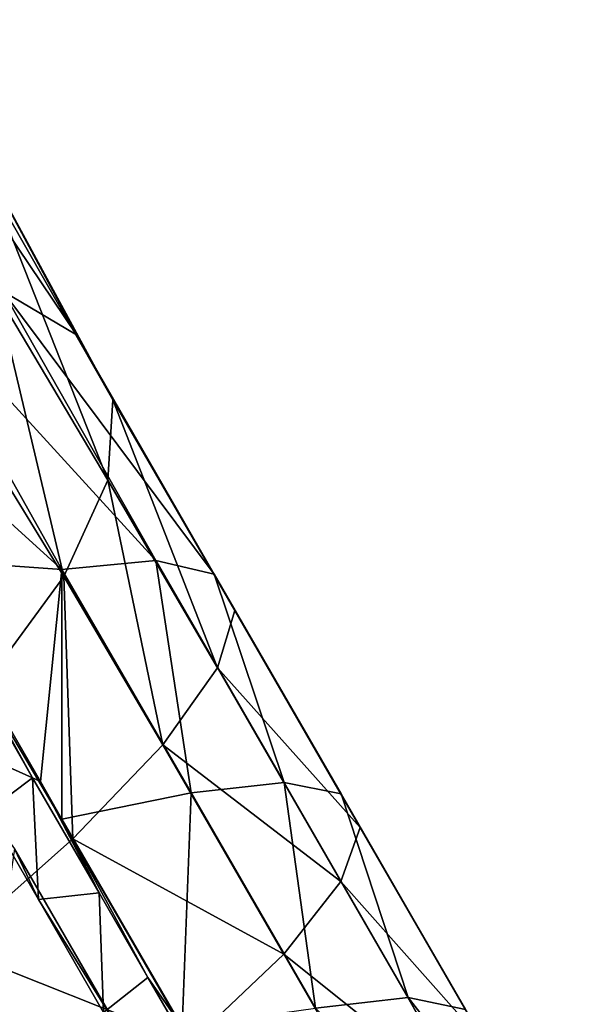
# Model space of a CAD drawing. Extents: x -65 to 803, y -691 to 80.
# Tile 204 of 256: x 732 to 750, y -627 to -595. Entities that reach past the tile are written whole.
import ezdxf

# ---------------------------------------------------------------- set-up
doc = ezdxf.new("R2010")
doc.units = 0
doc.header["$LTSCALE"] = 101.851852
for name, color, linetype in [('61', 7, 'CONTINUOUS'), ('74', 7, 'CONTINUOUS'), ('77', 7, 'CONTINUOUS'), ('80', 7, 'CONTINUOUS')]:
    doc.layers.add(name, color=color, linetype=linetype)

msp = doc.modelspace()

# ---------------------------------------------------------------- linework, layer by layer
at = {"layer": '61', "color": 7, "linetype": 'CONTINUOUS'}
for points in [[(730.969, -603.734, 116.722), (733.39, -605.162, 109.094), (726.43, -594.838, 115.889), (730.969, -603.734, 116.722)], [(726.43, -594.838, 115.889), (733.39, -605.162, 109.094), (729.182, -597.371, 108.452), (726.43, -594.838, 115.889)], [(733.39, -605.162, 109.094), (734.577, -607.288, 101.319), (729.182, -597.371, 108.452), (733.39, -605.162, 109.094)], [(729.182, -597.371, 108.452), (734.577, -607.288, 101.319), (730.648, -600.408, 100.834), (729.182, -597.371, 108.452)], [(734.577, -607.288, 101.319), (734.42, -609.927, 93.701), (730.648, -600.408, 100.834), (734.577, -607.288, 101.319)], [(730.648, -600.408, 100.834), (734.42, -609.927, 93.701), (730.769, -603.793, 93.322), (730.648, -600.408, 100.834)], [(723.178, -604.021, 130.733), (732.912, -612.848, 124.199), (727.573, -603.358, 123.976), (723.178, -604.021, 130.733)], [(732.912, -612.848, 124.199), (735.99, -612.554, 116.93), (727.573, -603.358, 123.976), (732.912, -612.848, 124.199)], [(727.573, -603.358, 123.976), (735.99, -612.554, 116.93), (730.969, -603.734, 116.722), (727.573, -603.358, 123.976)], [(730.769, -603.793, 93.322), (732.969, -613.082, 86.463), (729.719, -607.773, 86.166), (730.769, -603.793, 93.322)], [(734.42, -609.927, 93.701), (732.969, -613.082, 86.463), (730.769, -603.793, 93.322), (734.42, -609.927, 93.701)], [(735.99, -612.554, 116.93), (737.898, -613.006, 109.286), (730.969, -603.734, 116.722), (735.99, -612.554, 116.93)], [(730.969, -603.734, 116.722), (737.898, -613.006, 109.286), (733.39, -605.162, 109.094), (730.969, -603.734, 116.722)], [(727.988, -612.501, 130.814), (732.912, -612.848, 124.199), (723.178, -604.021, 130.733), (727.988, -612.501, 130.814)], [(737.898, -613.006, 109.286), (738.579, -614.192, 101.49), (733.39, -605.162, 109.094), (737.898, -613.006, 109.286)], [(733.39, -605.162, 109.094), (738.579, -614.192, 101.49), (734.577, -607.288, 101.319), (733.39, -605.162, 109.094)], [(734.577, -607.288, 101.319), (738.009, -616.068, 93.847), (734.42, -609.927, 93.701), (734.577, -607.288, 101.319)], [(738.579, -614.192, 101.49), (738.009, -616.068, 93.847), (734.577, -607.288, 101.319), (738.579, -614.192, 101.49)], [(732.969, -613.082, 86.463), (730.318, -616.699, 79.881), (729.719, -607.773, 86.166), (732.969, -613.082, 86.463)], [(734.42, -609.927, 93.701), (736.213, -618.591, 86.578), (732.969, -613.082, 86.463), (734.42, -609.927, 93.701)], [(738.009, -616.068, 93.847), (736.213, -618.591, 86.578), (734.42, -609.927, 93.701), (738.009, -616.068, 93.847)], [(727.988, -612.501, 130.814), (732.204, -619.798, 130.81), (732.912, -612.848, 124.199), (727.988, -612.501, 130.814)], [(732.912, -612.848, 124.199), (737.143, -620.172, 124.194), (735.99, -612.554, 116.93), (732.912, -612.848, 124.199)], [(737.143, -620.172, 124.194), (740.195, -619.833, 116.925), (735.99, -612.554, 116.93), (737.143, -620.172, 124.194)], [(735.99, -612.554, 116.93), (740.195, -619.833, 116.925), (737.898, -613.006, 109.286), (735.99, -612.554, 116.93)], [(732.204, -619.798, 130.81), (732.913, -621.026, 130.81), (732.912, -612.848, 124.199), (732.204, -619.798, 130.81)], [(732.913, -621.026, 130.81), (737.143, -620.172, 124.194), (732.912, -612.848, 124.199), (732.913, -621.026, 130.81)], [(732.969, -613.082, 86.463), (733.264, -621.672, 79.966), (730.318, -616.699, 79.881), (732.969, -613.082, 86.463)], [(736.213, -618.591, 86.578), (733.264, -621.672, 79.966), (732.969, -613.082, 86.463), (736.213, -618.591, 86.578)], [(740.195, -619.833, 116.925), (742.056, -620.205, 109.28), (737.898, -613.006, 109.286), (740.195, -619.833, 116.925)], [(737.898, -613.006, 109.286), (742.056, -620.205, 109.28), (738.579, -614.192, 101.49), (737.898, -613.006, 109.286)], [(738.579, -614.192, 101.49), (742.683, -621.298, 101.485), (738.009, -616.068, 93.847), (738.579, -614.192, 101.49)], [(742.056, -620.205, 109.28), (742.683, -621.298, 101.485), (738.579, -614.192, 101.49), (742.056, -620.205, 109.28)], [(738.009, -616.068, 93.847), (742.054, -623.07, 93.842), (736.213, -618.591, 86.578), (738.009, -616.068, 93.847)], [(742.683, -621.298, 101.485), (742.054, -623.07, 93.842), (738.009, -616.068, 93.847), (742.683, -621.298, 101.485)], [(733.264, -621.672, 79.966), (729.255, -625.23, 74.207), (730.318, -616.699, 79.881), (733.264, -621.672, 79.966)], [(736.213, -618.591, 86.578), (740.176, -625.453, 86.575), (733.264, -621.672, 79.966), (736.213, -618.591, 86.578)], [(742.054, -623.07, 93.842), (740.176, -625.453, 86.575), (736.213, -618.591, 86.578), (742.054, -623.07, 93.842)], [(737.143, -620.172, 124.194), (741.214, -627.219, 124.191), (740.195, -619.833, 116.925), (737.143, -620.172, 124.194)], [(741.214, -627.219, 124.191), (744.259, -626.871, 116.921), (740.195, -619.833, 116.925), (741.214, -627.219, 124.191)], [(740.195, -619.833, 116.925), (744.259, -626.871, 116.921), (742.056, -620.205, 109.28), (740.195, -619.833, 116.925)], [(732.913, -621.026, 130.81), (736.846, -627.832, 130.806), (737.143, -620.172, 124.194), (732.913, -621.026, 130.81)], [(736.846, -627.832, 130.806), (741.214, -627.219, 124.191), (737.143, -620.172, 124.194), (736.846, -627.832, 130.806)], [(744.259, -626.871, 116.921), (746.134, -627.27, 109.278), (742.056, -620.205, 109.28), (744.259, -626.871, 116.921)], [(742.056, -620.205, 109.28), (746.134, -627.27, 109.278), (742.683, -621.298, 101.485), (742.056, -620.205, 109.28)], [(742.683, -621.298, 101.485), (746.795, -628.422, 101.483), (742.054, -623.07, 93.842), (742.683, -621.298, 101.485)], [(746.134, -627.27, 109.278), (746.795, -628.422, 101.483), (742.683, -621.298, 101.485), (746.134, -627.27, 109.278)], [(733.264, -621.672, 79.966), (737.126, -628.363, 79.964), (729.255, -625.23, 74.207), (733.264, -621.672, 79.966)], [(740.176, -625.453, 86.575), (737.126, -628.363, 79.964), (733.264, -621.672, 79.966), (740.176, -625.453, 86.575)], [(734.652, -627.71, 133.076), (731.353, -621.997, 133.077), (730.037, -630.874, 138.419), (734.652, -627.71, 133.076)], [(742.054, -623.07, 93.842), (746.213, -630.279, 93.84), (740.176, -625.453, 86.575), (742.054, -623.07, 93.842)], [(746.795, -628.422, 101.483), (746.213, -630.279, 93.84), (742.054, -623.07, 93.842), (746.795, -628.422, 101.483)], [(729.255, -625.23, 74.207), (733.022, -631.759, 74.206), (724.333, -629.125, 69.519), (729.255, -625.23, 74.207)], [(737.126, -628.363, 79.964), (733.022, -631.759, 74.206), (729.255, -625.23, 74.207), (737.126, -628.363, 79.964)], [(740.176, -625.453, 86.575), (744.392, -632.759, 86.573), (737.126, -628.363, 79.964), (740.176, -625.453, 86.575)], [(746.213, -630.279, 93.84), (744.392, -632.759, 86.573), (740.176, -625.453, 86.575), (746.213, -630.279, 93.84)], [(741.214, -627.219, 124.191), (748.093, -633.984, 117.724), (744.259, -626.871, 116.921), (741.214, -627.219, 124.191)], [(748.093, -633.984, 117.724), (750.026, -634.279, 110.527), (744.259, -626.871, 116.921), (748.093, -633.984, 117.724)], [(744.259, -626.871, 116.921), (750.026, -634.279, 110.527), (746.134, -627.27, 109.278), (744.259, -626.871, 116.921)]]:
    msp.add_3dface(points, dxfattribs=at)
at = {"layer": '74', "color": 7, "linetype": 'CONTINUOUS'}
for points in [[(732.204, -619.798, 130.81), (727.988, -612.501, 130.814), (731.95, -619.68, 130.689), (732.204, -619.798, 130.81)], [(731.95, -619.68, 130.689), (727.988, -612.501, 130.814), (730.721, -617.551, 130.69), (731.95, -619.68, 130.689)], [(734.128, -623.448, 130.688), (732.204, -619.798, 130.81), (731.95, -619.68, 130.689), (734.128, -623.448, 130.688)], [(732.913, -621.026, 130.81), (732.204, -619.798, 130.81), (734.128, -623.448, 130.688), (732.913, -621.026, 130.81)], [(736.846, -627.832, 130.806), (732.913, -621.026, 130.81), (735.73, -626.222, 130.686), (736.846, -627.832, 130.806)], [(735.73, -626.222, 130.686), (732.913, -621.026, 130.81), (734.128, -623.448, 130.688), (735.73, -626.222, 130.686)], [(737.365, -629.051, 130.685), (736.846, -627.832, 130.806), (735.73, -626.222, 130.686), (737.365, -629.051, 130.685)]]:
    msp.add_3dface(points, dxfattribs=at)
at = {"layer": '77', "color": 7, "linetype": 'CONTINUOUS'}
for points in [[(730.472, -620.776, 132.947), (731.353, -621.997, 133.077), (732.138, -623.659, 132.945), (730.472, -620.776, 132.947)], [(731.353, -621.997, 133.077), (734.652, -627.71, 133.076), (732.138, -623.659, 132.945), (731.353, -621.997, 133.077)], [(732.138, -623.659, 132.945), (734.652, -627.71, 133.076), (734.278, -627.364, 132.945), (732.138, -623.659, 132.945)]]:
    msp.add_3dface(points, dxfattribs=at)
at = {"layer": '80', "color": 7, "linetype": 'CONTINUOUS'}
for points in [[(731.95, -619.68, 130.689), (730.721, -617.551, 130.69), (729.094, -618.394, 132.951), (731.95, -619.68, 130.689)], [(731.95, -619.68, 130.689), (729.094, -618.394, 132.951), (730.472, -620.776, 132.947), (731.95, -619.68, 130.689)], [(731.95, -619.68, 130.689), (730.472, -620.776, 132.947), (732.138, -623.659, 132.945), (731.95, -619.68, 130.689)], [(734.128, -623.448, 130.688), (731.95, -619.68, 130.689), (732.138, -623.659, 132.945), (734.128, -623.448, 130.688)], [(734.128, -623.448, 130.688), (732.138, -623.659, 132.945), (734.278, -627.364, 132.945), (734.128, -623.448, 130.688)], [(735.73, -626.222, 130.686), (734.128, -623.448, 130.688), (734.278, -627.364, 132.945), (735.73, -626.222, 130.686)], [(737.365, -629.051, 130.685), (735.73, -626.222, 130.686), (734.278, -627.364, 132.945), (737.365, -629.051, 130.685)]]:
    msp.add_3dface(points, dxfattribs=at)

doc.saveas('drawing.dxf')
